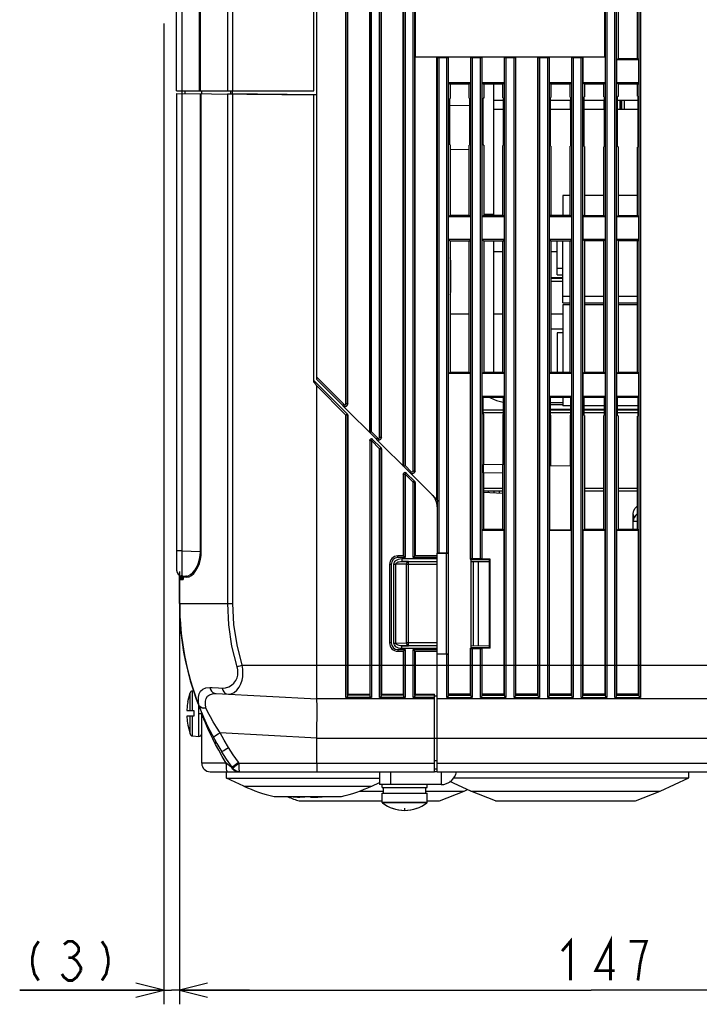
# Model space of a CAD drawing. Extents: x 29 to 410, y 33 to 287.
# Tile 15 of 32: x 128 to 177, y 123 to 193. Entities that reach past the tile are written whole.
import ezdxf

# ---------------------------------------------------------------- set-up
doc = ezdxf.new("R2010")
doc.units = 0
doc.header["$LTSCALE"] = 23.1
doc.layers.get('0').update_dxf_attribs({"linetype": 'CONTINUOUS'})
doc.layers.add('ALL_CURVE', color=7, linetype='CONTINUOUS')
doc.layers.add('ALL_DIM', color=7, linetype='CONTINUOUS')
doc.dimstyles.get("Standard").update_dxf_attribs({"dimtxt": 2.5, "dimasz": 2.5, "dimexe": 1.25, "dimexo": 0.625, "dimtad": 1, "dimcen": 2.5, "dimazin": 3, "dimtfac": 1, "dimtmove": 0, "dimatfit": 3})

# ---------------------------------------------------------------- blocks, each defined once
blk = doc.blocks.new('_OPEN')
at = {"color": 0, "linetype": 'BYBLOCK'}
for p, q in [((0, 0), (-1, 0.25)), ((-1, -0.25), (0, 0)), ((-1, 0), (0, 0))]:
    blk.add_line(p, q, dxfattribs=at)
blk = doc.blocks.new('*D17')
at = {"layer": 'ALL_DIM', "color": 2, "linetype": 'CONTINUOUS'}
for p, q in [((138.535, 192.748), (138.535, 122.735)), ((139.652, 151.837), (139.652, 122.735)), ((138.535, 123.735), (128.252, 123.735)), ((128.252, 123.735), (139.094, 123.735)), ((144.652, 123.735), (139.094, 123.735)), ((139.652, 123.735), (144.652, 123.735))]:
    blk.add_line(p, q, dxfattribs=at)
at = {"layer": 'ALL_DIM', "color": 2, "linetype": 'CONTINUOUS', "xscale": 2, "yscale": 2, "zscale": 2}
blk.add_blockref('_OPEN', (138.535, 123.735), dxfattribs=at)
at = {"layer": 'ALL_DIM', "color": 2, "linetype": 'CONTINUOUS', "xscale": 2, "yscale": 2, "zscale": 2, "rotation": 180}
blk.add_blockref('_OPEN', (139.652, 123.735), dxfattribs=at)
blk = doc.blocks.new('*D18')
at = {"layer": 'ALL_DIM', "color": 2, "linetype": 'CONTINUOUS'}
for p, q in [((139.652, 153.637), (139.652, 122.735)), ((198.452, 139.737), (198.452, 122.735)), ((139.652, 123.735), (169.052, 123.735)), ((198.452, 123.735), (169.052, 123.735))]:
    blk.add_line(p, q, dxfattribs=at)
at = {"layer": 'ALL_DIM', "color": 2, "linetype": 'CONTINUOUS', "xscale": 2, "yscale": 2, "zscale": 2, "rotation": 180}
blk.add_blockref('_OPEN', (139.652, 123.735), dxfattribs=at)
at = {"layer": 'ALL_DIM', "color": 2, "linetype": 'CONTINUOUS', "xscale": 2, "yscale": 2, "zscale": 2}
blk.add_blockref('_OPEN', (198.452, 123.735), dxfattribs=at)

msp = doc.modelspace()

# ---------------------------------------------------------------- linework, layer by layer
at = {"color": 7, "linetype": 'CONTINUOUS'}
for p, q in [((149.452, 167.337), (149.452, 243.337)), ((151.542, 165.61), (151.542, 238.056)), ((151.662, 165.61), (151.662, 237.914)), ((151.67, 165.602), (151.67, 237.827)), ((153.243, 163.547), (153.243, 237.914)), ((153.362, 163.597), (153.362, 238.056)), ((153.942, 163.21), (153.942, 238.056)), ((154.062, 163.21), (154.062, 237.914)), ((154.07, 163.202), (154.07, 237.827)), ((155.635, 161.155), (155.635, 237.827)), ((155.643, 237.914), (155.643, 161.147)), ((155.762, 238.056), (155.762, 161.197)), ((156.342, 160.81), (156.342, 238.056)), ((156.462, 160.81), (156.462, 237.914)), ((170.043, 237.914), (170.043, 144.777)), ((170.162, 238.056), (170.162, 144.635)), ((170.742, 144.635), (170.742, 238.056)), ((170.862, 144.777), (170.862, 237.914)), ((172.443, 237.914), (172.443, 144.777)), ((172.562, 238.056), (172.562, 144.635)), ((139.452, 187.937), (139.452, 237.017)), ((143.476, 187.937), (143.476, 232.137)), ((170.017, 190.355), (170.017, 210.72)), ((156.487, 209.33), (156.487, 190.355)), ((143.104, 187.937), (143.104, 207.807)), ((149.252, 187.937), (149.252, 205.137)), ((153.235, 204.955), (153.235, 163.555)), ((139.852, 187.746), (139.852, 203.961)), ((141.088, 187.937), (141.088, 204.227)), ((141.156, 187.937), (141.156, 204.305)), ((170.965, 199.624), (170.965, 190.25)), ((172.341, 190.249), (172.341, 199.626)), ((156.47, 190.337), (156.487, 190.355)), ((156.47, 160.802), (156.47, 190.337)), ((158.035, 190.337), (156.47, 190.337)), ((156.487, 190.355), (170.017, 190.355)), ((158.035, 158.755), (158.035, 190.337)), ((158.043, 190.329), (158.035, 190.337)), ((158.043, 190.329), (158.043, 158.747)), ((158.162, 190.32), (158.162, 158.627)), ((158.162, 190.32), (158.742, 190.32)), ((158.742, 154.937), (158.742, 190.32)), ((158.87, 190.337), (158.862, 190.329)), ((158.862, 154.931), (158.862, 190.329)), ((158.87, 188.52), (158.87, 190.337)), ((160.435, 190.337), (158.87, 190.337)), ((160.435, 190.337), (160.435, 188.52)), ((160.443, 190.329), (160.435, 190.337)), ((160.443, 190.329), (160.443, 154.528)), ((160.562, 190.32), (160.562, 154.537)), ((160.562, 190.32), (161.142, 190.32)), ((161.142, 154.537), (161.142, 190.32)), ((161.27, 190.337), (161.262, 190.329)), ((161.262, 154.528), (161.262, 190.329)), ((161.27, 188.52), (161.27, 190.337)), ((162.835, 190.337), (161.27, 190.337)), ((162.835, 190.337), (162.835, 188.52)), ((162.843, 190.329), (162.835, 190.337)), ((162.843, 190.329), (162.843, 144.777)), ((162.962, 190.32), (162.962, 144.635)), ((162.962, 190.32), (163.542, 190.32)), ((163.542, 144.635), (163.542, 190.32)), ((163.67, 190.337), (163.662, 190.329)), ((163.662, 144.777), (163.662, 190.329)), ((163.67, 144.864), (163.67, 190.337)), ((165.235, 190.337), (163.67, 190.337)), ((165.235, 144.864), (165.235, 190.337)), ((165.243, 190.329), (165.235, 190.337)), ((165.243, 190.329), (165.243, 144.777)), ((165.362, 190.32), (165.362, 144.635)), ((165.362, 190.32), (165.942, 190.32)), ((165.942, 144.635), (165.942, 190.32)), ((166.07, 190.337), (166.062, 190.329)), ((166.062, 144.777), (166.062, 190.329)), ((166.07, 188.52), (166.07, 190.337)), ((167.635, 190.337), (166.07, 190.337)), ((167.635, 190.337), (167.635, 188.52)), ((167.643, 190.329), (167.635, 190.337)), ((167.643, 190.329), (167.643, 144.777)), ((167.762, 190.32), (167.762, 144.635)), ((167.762, 190.32), (168.342, 190.32)), ((168.342, 144.635), (168.342, 190.32)), ((168.47, 190.337), (168.462, 190.329)), ((168.462, 144.777), (168.462, 190.329)), ((168.47, 188.52), (168.47, 190.337)), ((170.035, 190.337), (168.47, 190.337)), ((170.035, 190.337), (170.017, 190.355)), ((170.035, 190.337), (170.035, 188.52)), ((170.87, 190.155), (170.965, 190.25)), ((170.87, 188.52), (170.87, 190.155)), ((172.435, 190.155), (170.87, 190.155)), ((170.965, 190.25), (172.341, 190.249)), ((172.435, 190.155), (172.341, 190.249)), ((172.435, 190.155), (172.435, 188.52)), ((158.87, 188.52), (158.978, 188.411)), ((160.435, 188.52), (158.87, 188.52)), ((160.328, 188.413), (158.978, 188.411)), ((158.978, 188.411), (158.978, 187.387)), ((160.435, 188.52), (160.328, 188.413)), ((160.328, 187.404), (160.328, 188.413)), ((161.27, 188.52), (161.376, 188.414)), ((162.835, 188.52), (161.27, 188.52)), ((162.731, 188.415), (161.376, 188.414)), ((161.376, 188.414), (161.376, 187.416)), ((162.062, 188.415), (162.062, 179.06)), ((162.835, 188.52), (162.731, 188.415)), ((162.731, 187.433), (162.731, 188.415)), ((166.07, 188.52), (166.171, 188.419)), ((167.635, 188.52), (166.07, 188.52)), ((167.536, 188.42), (166.171, 188.419)), ((166.171, 188.419), (166.171, 187.475)), ((167.635, 188.52), (167.536, 188.42)), ((167.536, 187.492), (167.536, 188.42)), ((168.47, 188.52), (168.568, 188.422)), ((170.035, 188.52), (168.47, 188.52)), ((169.938, 188.423), (168.568, 188.422)), ((168.568, 188.422), (168.568, 187.504)), ((170.035, 188.52), (169.938, 188.423)), ((169.938, 187.521), (169.938, 188.423)), ((170.87, 188.52), (170.965, 188.424)), ((172.435, 188.52), (170.87, 188.52)), ((172.341, 188.426), (170.965, 188.424)), ((170.965, 188.424), (170.965, 187.534)), ((172.435, 188.52), (172.341, 188.426)), ((172.341, 187.55), (172.341, 188.426)), ((139.452, 187.937), (149.252, 187.937)), ((139.452, 187.752), (139.452, 153.717)), ((139.452, 187.752), (149.452, 187.647)), ((139.832, 187.748), (139.832, 155.115)), ((140.052, 187.937), (140.052, 187.744)), ((141.151, 155.046), (141.151, 187.734)), ((141.213, 155.046), (141.213, 187.733)), ((141.242, 187.734), (141.242, 187.937)), ((149.452, 187.662), (143.104, 187.718)), ((143.104, 151.337), (143.104, 187.714)), ((143.293, 187.937), (143.293, 187.716)), ((143.416, 187.937), (143.416, 187.715)), ((143.476, 151.337), (143.476, 187.71)), ((149.252, 167.154), (149.252, 187.649)), ((158.949, 184.088), (158.949, 187.387)), ((158.978, 187.387), (158.949, 187.387)), ((160.328, 187.404), (160.358, 187.404)), ((160.358, 187.404), (160.358, 184.07)), ((161.346, 184.058), (161.346, 187.416)), ((161.376, 187.416), (161.346, 187.416)), ((162.76, 187.257), (162.062, 187.257)), ((162.731, 187.433), (162.76, 187.433)), ((162.754, 187.257), (162.754, 186.617)), ((162.76, 187.433), (162.76, 184.041)), ((166.141, 184), (166.141, 187.475)), ((166.171, 187.475), (166.141, 187.475)), ((167.566, 187.257), (166.141, 187.257)), ((166.15, 186.617), (166.15, 187.257)), ((167.536, 187.492), (167.566, 187.492)), ((167.554, 187.257), (167.554, 186.617)), ((167.566, 187.492), (167.566, 183.982)), ((168.538, 183.97), (168.538, 187.504)), ((168.568, 187.504), (168.538, 187.504)), ((169.968, 187.257), (168.538, 187.257)), ((168.55, 186.617), (168.55, 187.257)), ((169.938, 187.521), (169.968, 187.521)), ((169.954, 187.257), (169.954, 186.617)), ((169.968, 187.521), (169.968, 183.953)), ((170.965, 187.534), (170.936, 187.533)), ((170.936, 183.941), (170.936, 187.533)), ((172.371, 187.257), (170.936, 187.257)), ((171.085, 187.257), (171.085, 186.617)), ((171.205, 187.257), (171.205, 186.617)), ((171.212, 186.617), (171.212, 187.257)), ((171.408, 187.257), (171.408, 186.617)), ((172.341, 187.55), (172.371, 187.551)), ((172.371, 187.551), (172.371, 183.924)), ((158.949, 186.922), (160.358, 186.898)), ((162.76, 186.617), (162.062, 186.617)), ((167.566, 186.617), (166.141, 186.617)), ((169.968, 186.617), (168.538, 186.617)), ((172.371, 186.617), (170.936, 186.617)), ((158.978, 184.087), (158.949, 184.088)), ((158.978, 184.087), (158.978, 179.063)), ((158.978, 183.753), (160.328, 183.776)), ((160.328, 179.062), (160.328, 184.071)), ((160.328, 184.071), (160.358, 184.07)), ((161.376, 184.058), (161.346, 184.058)), ((161.376, 184.058), (161.376, 179.06)), ((162.731, 179.059), (162.731, 184.041)), ((162.731, 184.041), (162.76, 184.041)), ((166.171, 183.999), (166.141, 184)), ((166.171, 183.999), (166.171, 179.055)), ((167.536, 179.054), (167.536, 183.983)), ((167.536, 183.983), (167.566, 183.982)), ((168.568, 183.97), (168.538, 183.97)), ((168.568, 183.97), (168.568, 179.053)), ((169.938, 179.051), (169.938, 183.953)), ((169.938, 183.953), (169.968, 183.953)), ((170.965, 183.941), (170.936, 183.941)), ((170.965, 183.941), (170.965, 179.05)), ((172.341, 179.049), (172.341, 183.924)), ((172.341, 183.924), (172.371, 183.924)), ((167.012, 180.461), (167.012, 179.054)), ((167.536, 180.461), (167.012, 180.461)), ((169.938, 180.461), (168.568, 180.461)), ((172.341, 180.461), (170.965, 180.461)), ((158.87, 178.955), (158.978, 179.063)), ((158.87, 177.32), (158.87, 178.955)), ((160.435, 178.955), (158.87, 178.955)), ((158.978, 179.063), (160.328, 179.062)), ((160.435, 178.955), (160.328, 179.062)), ((160.435, 178.955), (160.435, 177.32)), ((161.27, 178.955), (161.376, 179.06)), ((161.27, 177.32), (161.27, 178.955)), ((162.835, 178.955), (161.27, 178.955)), ((162.062, 179.103), (161.376, 179.103)), ((161.376, 179.06), (162.731, 179.059)), ((162.835, 178.955), (162.731, 179.059)), ((162.835, 178.955), (162.835, 177.32)), ((166.07, 178.955), (166.171, 179.055)), ((166.07, 177.32), (166.07, 178.955)), ((167.635, 178.955), (166.07, 178.955)), ((166.171, 179.055), (167.536, 179.054)), ((167.635, 178.955), (167.536, 179.054)), ((167.635, 178.955), (167.635, 177.32)), ((168.47, 178.955), (168.568, 179.053)), ((168.47, 177.32), (168.47, 178.955)), ((170.035, 178.955), (168.47, 178.955)), ((168.568, 179.053), (169.938, 179.051)), ((170.035, 178.955), (169.938, 179.051)), ((170.035, 178.955), (170.035, 177.32)), ((170.87, 178.955), (170.965, 179.05)), ((170.87, 177.32), (170.87, 178.955)), ((172.435, 178.955), (170.87, 178.955)), ((170.965, 179.05), (172.341, 179.049)), ((172.435, 178.955), (172.341, 179.049)), ((172.435, 178.955), (172.435, 177.32)), ((158.87, 177.32), (158.978, 177.211)), ((160.435, 177.32), (158.87, 177.32)), ((160.328, 177.213), (158.978, 177.211)), ((158.978, 177.211), (158.978, 167.863)), ((160.435, 177.32), (160.328, 177.213)), ((160.328, 167.862), (160.328, 177.213)), ((161.27, 177.32), (161.376, 177.214)), ((162.835, 177.32), (161.27, 177.32)), ((162.731, 177.215), (161.376, 177.214)), ((161.376, 177.214), (161.376, 167.86)), ((162.062, 177.215), (162.062, 167.86)), ((162.835, 177.32), (162.731, 177.215)), ((162.731, 167.859), (162.731, 177.215)), ((167.635, 177.32), (166.07, 177.32)), ((166.07, 177.32), (166.171, 177.219)), ((167.536, 177.22), (166.171, 177.219)), ((166.171, 177.219), (166.171, 167.855)), ((166.612, 174.813), (166.612, 177.22)), ((167.012, 172.813), (167.012, 177.22)), ((167.635, 177.32), (167.536, 177.22)), ((167.536, 167.854), (167.536, 177.22)), ((170.035, 177.32), (168.47, 177.32)), ((168.47, 177.32), (168.568, 177.222)), ((169.938, 177.223), (168.568, 177.222)), ((168.568, 177.222), (168.568, 167.853)), ((170.035, 177.32), (169.938, 177.223)), ((169.938, 167.851), (169.938, 177.223)), ((172.435, 177.32), (170.87, 177.32)), ((170.87, 177.32), (170.965, 177.224)), ((172.341, 177.226), (170.965, 177.224)), ((170.965, 177.224), (170.965, 167.85)), ((172.435, 177.32), (172.341, 177.226)), ((172.341, 167.849), (172.341, 177.226)), ((162.731, 176.457), (162.062, 176.457)), ((166.612, 176.457), (166.171, 176.457)), ((159.012, 175.848), (159.012, 173.546)), ((167.012, 175.261), (166.612, 175.261)), ((167.012, 174.588), (166.171, 174.588)), ((166.171, 174.577), (167.012, 174.577)), ((166.171, 174.345), (167.012, 174.344)), ((166.612, 174.813), (167.012, 174.813)), ((167.536, 173.261), (167.012, 173.261)), ((169.938, 173.261), (168.568, 173.261)), ((172.341, 173.261), (170.965, 173.261)), ((167.012, 172.813), (167.536, 172.813)), ((167.012, 172.661), (167.012, 167.854)), ((167.536, 172.661), (167.012, 172.661)), ((168.568, 172.813), (169.938, 172.813)), ((169.938, 172.661), (168.568, 172.661)), ((170.965, 172.813), (172.341, 172.813)), ((172.341, 172.661), (170.965, 172.661)), ((158.978, 172.011), (160.328, 172.013)), ((162.062, 172.015), (162.731, 172.015)), ((166.171, 172.019), (167.012, 172.02)), ((167.012, 170.917), (166.171, 170.917)), ((166.612, 170.661), (166.612, 167.855)), ((167.012, 170.661), (166.612, 170.661)), ((149.452, 167.507), (151.406, 165.554)), ((149.452, 167.337), (151.321, 165.469)), ((158.87, 167.755), (158.978, 167.863)), ((158.87, 144.864), (158.87, 167.755)), ((160.435, 167.755), (158.87, 167.755)), ((158.978, 167.863), (160.328, 167.862)), ((160.435, 167.755), (160.328, 167.862)), ((160.435, 154.52), (160.435, 167.755)), ((161.27, 167.755), (161.376, 167.86)), ((161.27, 166.12), (161.27, 167.755)), ((162.835, 167.755), (161.27, 167.755)), ((161.376, 167.86), (162.731, 167.859)), ((162.835, 167.755), (162.731, 167.859)), ((162.835, 167.755), (162.835, 166.12)), ((166.07, 167.755), (166.171, 167.855)), ((166.07, 166.12), (166.07, 167.755)), ((167.635, 167.755), (166.07, 167.755)), ((166.171, 167.855), (167.536, 167.854)), ((167.635, 167.755), (167.536, 167.854)), ((167.635, 167.755), (167.635, 166.12)), ((168.47, 167.755), (168.568, 167.853)), ((168.47, 166.12), (168.47, 167.755)), ((170.035, 167.755), (168.47, 167.755)), ((168.568, 167.853), (169.938, 167.851)), ((170.035, 167.755), (169.938, 167.851)), ((170.035, 167.755), (170.035, 166.12)), ((170.87, 167.755), (170.965, 167.85)), ((172.435, 167.755), (170.87, 167.755)), ((170.87, 166.12), (170.87, 167.755)), ((170.965, 167.85), (172.341, 167.849)), ((172.435, 167.755), (172.341, 167.849)), ((172.435, 167.755), (172.435, 166.12)), ((151.627, 164.879), (149.252, 167.254)), ((149.452, 144.537), (149.452, 166.885)), ((151.542, 164.795), (149.452, 166.885)), ((162.835, 166.12), (161.27, 166.12)), ((161.346, 166.044), (161.27, 166.12)), ((162.76, 166.045), (161.346, 166.044)), ((161.346, 164.858), (161.346, 166.044)), ((162.76, 166.045), (162.835, 166.12)), ((162.76, 166.045), (162.76, 164.841)), ((167.635, 166.12), (166.07, 166.12)), ((166.141, 166.049), (166.07, 166.12)), ((167.566, 166.05), (166.141, 166.049)), ((166.141, 164.8), (166.141, 166.049)), ((167.012, 166.05), (167.012, 165.461)), ((167.566, 166.05), (167.635, 166.12)), ((167.566, 166.05), (167.566, 164.782)), ((170.035, 166.12), (168.47, 166.12)), ((168.538, 166.051), (168.47, 166.12)), ((169.968, 166.053), (168.538, 166.051)), ((168.538, 164.77), (168.538, 166.051)), ((169.968, 166.053), (170.035, 166.12)), ((169.968, 166.053), (169.968, 164.753)), ((172.435, 166.12), (170.87, 166.12)), ((170.936, 166.054), (170.87, 166.12)), ((172.371, 166.055), (170.936, 166.054)), ((170.936, 164.741), (170.936, 166.054)), ((172.371, 166.055), (172.435, 166.12)), ((172.371, 166.055), (172.371, 164.724)), ((151.406, 165.554), (151.321, 165.469)), ((153.721, 163.069), (151.328, 165.462)), ((151.542, 165.61), (151.662, 165.61)), ((151.67, 165.602), (151.662, 165.61)), ((161.346, 165.177), (162.76, 165.177)), ((166.141, 165.687), (167.012, 165.687)), ((167.012, 165.517), (166.141, 165.517)), ((167.566, 165.197), (166.141, 165.197)), ((166.141, 165.177), (167.566, 165.177)), ((167.566, 165.461), (167.012, 165.461)), ((169.968, 165.461), (168.538, 165.461)), ((169.968, 165.197), (168.538, 165.197)), ((168.538, 165.177), (169.968, 165.177)), ((172.371, 165.461), (170.936, 165.461)), ((172.371, 165.197), (170.936, 165.197)), ((170.936, 165.177), (172.371, 165.177)), ((151.542, 164.795), (151.627, 164.879)), ((151.542, 144.635), (151.542, 164.795)), ((151.662, 164.795), (151.542, 164.795)), ((151.646, 164.855), (151.627, 164.879)), ((151.634, 164.872), (151.654, 164.847)), ((151.662, 144.777), (151.662, 164.795)), ((151.67, 164.787), (151.662, 164.795)), ((151.67, 164.787), (151.67, 144.863)), ((161.346, 164.977), (162.76, 164.977)), ((161.376, 164.858), (161.346, 164.858)), ((161.376, 161.266), (161.376, 164.858)), ((162.731, 164.841), (162.731, 161.242)), ((162.731, 164.841), (162.76, 164.841)), ((166.141, 164.977), (167.566, 164.977)), ((166.171, 164.799), (166.141, 164.8)), ((166.171, 161.182), (166.171, 164.799)), ((167.536, 164.783), (167.566, 164.782)), ((167.536, 164.783), (167.536, 161.158)), ((168.538, 164.977), (169.968, 164.977)), ((168.568, 164.77), (168.538, 164.77)), ((168.568, 164.77), (168.568, 156.653)), ((169.938, 164.753), (169.968, 164.753)), ((169.938, 156.651), (169.938, 164.753)), ((170.936, 164.977), (172.371, 164.977)), ((170.965, 164.741), (170.936, 164.741)), ((170.965, 164.741), (170.965, 156.65)), ((172.341, 164.724), (172.371, 164.724)), ((172.341, 156.649), (172.341, 164.724)), ((153.242, 163.548), (153.242, 163.548)), ((153.243, 163.547), (153.362, 163.597)), ((153.362, 163.597), (153.806, 163.154)), ((153.447, 163.059), (153.362, 162.975)), ((153.447, 163.059), (154.034, 162.472)), ((153.806, 163.154), (153.721, 163.069)), ((156.121, 160.669), (153.728, 163.062)), ((153.942, 163.21), (154.062, 163.21)), ((154.07, 163.202), (154.062, 163.21)), ((153.235, 162.983), (153.235, 144.863)), ((153.235, 162.983), (153.243, 162.975)), ((153.243, 162.975), (153.243, 144.777)), ((153.281, 162.975), (153.362, 162.975)), ((153.362, 162.975), (153.362, 144.635)), ((153.362, 162.975), (153.942, 162.395)), ((154.027, 162.479), (153.942, 162.395)), ((153.942, 144.635), (153.942, 162.395)), ((153.942, 162.395), (154.062, 162.395)), ((154.034, 162.472), (154.054, 162.447)), ((154.062, 162.395), (154.07, 162.387)), ((154.062, 144.777), (154.062, 162.395)), ((154.07, 162.387), (154.07, 144.863)), ((155.642, 161.148), (155.642, 161.148)), ((155.643, 161.147), (155.762, 161.197)), ((155.762, 161.197), (156.206, 160.754)), ((162.747, 161.242), (161.357, 161.266)), ((161.357, 160.666), (161.357, 161.266)), ((162.747, 160.642), (162.747, 161.242)), ((167.6, 161.157), (166.105, 161.183)), ((166.105, 156.59), (166.105, 161.183)), ((167.6, 156.59), (167.6, 161.157)), ((155.635, 160.583), (155.643, 160.575)), ((155.635, 160.583), (155.635, 154.737)), ((155.643, 160.575), (155.643, 154.737)), ((155.681, 160.575), (155.762, 160.575)), ((155.847, 160.659), (155.762, 160.575)), ((155.762, 160.575), (156.342, 159.995)), ((155.762, 160.575), (155.762, 154.617)), ((155.847, 160.659), (155.815, 160.683)), ((155.847, 160.659), (156.434, 160.072)), ((156.206, 160.754), (156.121, 160.669)), ((158.172, 158.617), (156.128, 160.662)), ((156.342, 160.81), (156.462, 160.81)), ((156.47, 160.802), (156.462, 160.81)), ((162.747, 160.642), (161.357, 160.666)), ((161.362, 160.666), (161.362, 156.646)), ((162.742, 156.648), (162.742, 160.642)), ((156.427, 160.079), (156.342, 159.995)), ((156.342, 154.617), (156.342, 159.995)), ((156.342, 159.995), (156.462, 159.995)), ((156.427, 160.079), (156.446, 160.055)), ((156.434, 160.072), (156.454, 160.047)), ((156.462, 159.995), (156.47, 159.987)), ((156.462, 154.737), (156.462, 159.995)), ((156.47, 159.987), (156.47, 154.737)), ((161.362, 159.577), (162.742, 159.577)), ((168.568, 159.577), (169.938, 159.577)), ((170.965, 159.577), (172.341, 159.577)), ((161.362, 159.377), (162.742, 159.377)), ((161.362, 159.286), (162.742, 159.214)), ((161.699, 159.377), (161.699, 159.268)), ((162.092, 159.377), (162.092, 159.248)), ((162.485, 159.377), (162.485, 159.227)), ((168.568, 159.377), (169.938, 159.377)), ((170.965, 159.377), (172.341, 159.377)), ((158.052, 158.737), (158.052, 154.931)), ((158.172, 158.617), (158.172, 154.937)), ((172.052, 156.649), (172.052, 157.769)), ((172.341, 157.201), (172.052, 157.201)), ((161.362, 156.646), (161.27, 156.555)), ((162.835, 156.555), (161.27, 156.555)), ((161.27, 154.52), (161.27, 156.555)), ((161.362, 156.646), (162.742, 156.648)), ((162.742, 156.648), (162.835, 156.555)), ((162.835, 144.864), (162.835, 156.555)), ((166.105, 156.59), (166.07, 156.555)), ((167.635, 156.555), (166.07, 156.555)), ((166.07, 144.864), (166.07, 156.555)), ((167.6, 156.59), (166.105, 156.59)), ((167.6, 156.59), (167.635, 156.555)), ((167.635, 144.864), (167.635, 156.555)), ((168.47, 156.555), (168.568, 156.653)), ((170.035, 156.555), (168.47, 156.555)), ((168.47, 144.864), (168.47, 156.555)), ((168.568, 156.653), (169.938, 156.651)), ((170.035, 156.555), (169.938, 156.651)), ((170.035, 144.864), (170.035, 156.555)), ((170.87, 156.555), (170.965, 156.65)), ((172.435, 156.555), (170.87, 156.555)), ((170.87, 144.864), (170.87, 156.555)), ((170.965, 156.65), (172.341, 156.649)), ((172.435, 156.555), (172.341, 156.649)), ((172.435, 144.864), (172.435, 156.555)), ((139.832, 155.115), (139.452, 155.115)), ((139.832, 155.115), (141.151, 155.046)), ((141.092, 154.501), (141.136, 154.772)), ((141.136, 154.772), (141.151, 155.046)), ((141.213, 155.046), (141.151, 155.046)), ((155.642, 154.737), (155.252, 154.737)), ((155.252, 154.617), (155.252, 154.737)), ((155.642, 154.737), (155.642, 154.737)), ((155.643, 154.737), (155.762, 154.617)), ((156.462, 154.737), (156.342, 154.617)), ((156.463, 154.737), (156.463, 154.737)), ((158.052, 154.737), (156.463, 154.737)), ((158.052, 154.927), (158.716, 154.935)), ((158.052, 139.337), (158.052, 154.927)), ((158.742, 154.937), (158.172, 154.937)), ((158.716, 147.739), (158.716, 154.935)), ((158.862, 154.931), (158.865, 154.93)), ((158.865, 147.744), (158.865, 154.93)), ((141.016, 154.236), (141.092, 154.501)), ((154.772, 154.137), (154.652, 154.137)), ((154.652, 154.137), (154.652, 148.537)), ((154.772, 154.137), (154.772, 148.537)), ((154.97, 154.154), (155.111, 154.154)), ((154.97, 148.52), (154.97, 154.154)), ((155.874, 154.141), (155.111, 154.154)), ((155.111, 148.52), (155.111, 154.154)), ((155.762, 154.617), (155.252, 154.617)), ((155.528, 154.549), (158.052, 154.549)), ((155.528, 154.549), (155.528, 154.349)), ((155.528, 154.349), (158.052, 154.349)), ((156.015, 154.341), (155.528, 154.349)), ((155.874, 154.141), (158.052, 154.141)), ((155.874, 148.534), (155.874, 154.141)), ((156.015, 154.341), (158.052, 154.341)), ((156.015, 148.334), (156.015, 154.341)), ((158.052, 154.617), (156.342, 154.617)), ((160.443, 154.528), (160.435, 154.52)), ((160.452, 154.52), (160.435, 154.52)), ((160.462, 154.47), (160.452, 154.52)), ((160.452, 154.52), (160.452, 148.155)), ((161.783, 154.468), (160.462, 154.47)), ((160.462, 154.47), (160.462, 148.204)), ((160.462, 154.349), (161.734, 154.338)), ((161.142, 154.537), (160.562, 154.537)), ((160.613, 154.348), (160.613, 148.326)), ((160.972, 154.345), (160.972, 148.329)), ((161.27, 154.52), (161.262, 154.528)), ((161.835, 154.52), (161.27, 154.52)), ((161.835, 154.52), (161.783, 154.468)), ((161.783, 148.206), (161.783, 154.468)), ((161.835, 148.155), (161.835, 154.52)), ((139.652, 151.337), (139.652, 153.376)), ((139.731, 153.338), (139.731, 153.241)), ((139.731, 153.241), (139.731, 153.166)), ((139.774, 153.255), (139.774, 153.326)), ((139.828, 153.345), (139.832, 153.317)), ((139.832, 153.317), (140.121, 153.302)), ((139.852, 153.243), (139.852, 153.184)), ((139.876, 153.24), (139.904, 153.237)), ((139.904, 153.237), (140.191, 153.222)), ((139.917, 153.237), (139.917, 153.06)), ((139.652, 153.055), (139.672, 153.055)), ((139.672, 153.055), (139.917, 153.06)), ((139.672, 151.337), (139.672, 153.055)), ((139.731, 153.166), (139.731, 153.138)), ((139.731, 153.138), (139.731, 153.135)), ((139.731, 153.135), (139.774, 153.136)), ((139.652, 151.337), (139.672, 151.337)), ((139.672, 151.337), (143.104, 151.337)), ((143.104, 151.337), (143.476, 151.337)), ((154.772, 148.537), (154.652, 148.537)), ((154.97, 148.52), (155.111, 148.52)), ((155.111, 148.52), (155.874, 148.534)), ((155.528, 148.325), (156.015, 148.334)), ((158.052, 148.325), (155.528, 148.325)), ((155.528, 148.125), (155.528, 148.325)), ((158.052, 148.534), (155.874, 148.534)), ((158.052, 148.334), (156.015, 148.334)), ((160.462, 148.325), (161.734, 148.336)), ((155.252, 148.057), (155.762, 148.057)), ((155.252, 148.057), (155.252, 147.937)), ((155.252, 147.937), (155.642, 147.937)), ((158.052, 148.125), (155.528, 148.125)), ((155.635, 147.937), (155.635, 144.863)), ((155.642, 147.937), (155.642, 147.937)), ((155.643, 147.938), (155.762, 148.057)), ((155.643, 147.938), (155.643, 144.777)), ((155.762, 148.057), (155.762, 144.635)), ((156.342, 148.057), (158.052, 148.057)), ((156.462, 147.938), (156.342, 148.057)), ((156.342, 144.635), (156.342, 148.057)), ((156.462, 144.777), (156.462, 147.938)), ((156.463, 147.937), (158.052, 147.937)), ((156.463, 147.937), (156.463, 147.937)), ((156.47, 147.937), (156.47, 144.863)), ((158.052, 147.748), (158.716, 147.739)), ((158.742, 147.737), (158.052, 147.737)), ((158.742, 144.635), (158.742, 147.737)), ((158.865, 147.744), (158.862, 147.743)), ((158.862, 144.777), (158.862, 147.743)), ((160.435, 148.155), (160.452, 148.155)), ((160.443, 148.147), (160.435, 148.155)), ((160.435, 144.864), (160.435, 148.155)), ((160.443, 148.147), (160.443, 144.777)), ((160.462, 148.204), (160.452, 148.155)), ((160.462, 148.204), (161.783, 148.206)), ((160.562, 148.137), (161.142, 148.137)), ((160.562, 148.137), (160.562, 144.635)), ((161.142, 144.635), (161.142, 148.137)), ((161.27, 148.155), (161.262, 148.147)), ((161.262, 144.777), (161.262, 148.147)), ((161.835, 148.155), (161.27, 148.155)), ((161.27, 144.864), (161.27, 148.155)), ((161.835, 148.155), (161.783, 148.206)), ((144.126, 146.937), (182.536, 146.937)), ((140.249, 144.34), (140.409, 144.962)), ((140.409, 143.697), (140.409, 144.962)), ((140.581, 145.098), (140.649, 145.104)), ((140.581, 143.697), (140.581, 145.098)), ((142.281, 144.913), (149.452, 144.537)), ((142.439, 145.319), (142.707, 145.308)), ((151.662, 144.777), (151.67, 144.863)), ((153.242, 144.791), (151.663, 144.791)), ((151.67, 144.863), (153.235, 144.863)), ((153.235, 144.863), (153.243, 144.777)), ((154.062, 144.777), (154.07, 144.863)), ((155.642, 144.791), (154.063, 144.791)), ((154.07, 144.863), (155.635, 144.863)), ((155.635, 144.863), (155.643, 144.777)), ((156.462, 144.777), (156.47, 144.863)), ((157.852, 144.791), (156.463, 144.791)), ((156.47, 144.863), (157.852, 144.863)), ((157.852, 139.337), (157.852, 144.863)), ((158.87, 144.864), (158.862, 144.777)), ((158.863, 144.791), (160.442, 144.791)), ((160.435, 144.864), (158.87, 144.864)), ((160.435, 144.864), (160.443, 144.777)), ((161.27, 144.864), (161.262, 144.777)), ((161.263, 144.791), (162.842, 144.791)), ((162.835, 144.864), (161.27, 144.864)), ((162.835, 144.864), (162.843, 144.777)), ((163.67, 144.864), (163.662, 144.777)), ((163.663, 144.791), (165.242, 144.791)), ((165.235, 144.864), (163.67, 144.864)), ((165.235, 144.864), (165.243, 144.777)), ((166.07, 144.864), (166.062, 144.777)), ((166.063, 144.791), (167.642, 144.791)), ((167.635, 144.864), (166.07, 144.864)), ((167.635, 144.864), (167.643, 144.777)), ((168.47, 144.864), (168.462, 144.777)), ((168.463, 144.791), (170.042, 144.791)), ((170.035, 144.864), (168.47, 144.864)), ((170.035, 144.864), (170.043, 144.777)), ((170.87, 144.864), (170.862, 144.777)), ((170.863, 144.791), (172.442, 144.791)), ((172.435, 144.864), (170.87, 144.864)), ((172.435, 144.864), (172.443, 144.777)), ((140.249, 144.337), (140.253, 144.337)), ((157.852, 144.537), (149.452, 144.537)), ((153.362, 144.635), (151.542, 144.635)), ((155.762, 144.635), (153.942, 144.635)), ((157.852, 144.635), (156.342, 144.635)), ((158.052, 144.737), (157.852, 144.737)), ((178.252, 144.537), (158.052, 144.537)), ((158.742, 144.635), (160.562, 144.635)), ((161.142, 144.635), (162.962, 144.635)), ((163.542, 144.635), (165.362, 144.635)), ((165.942, 144.635), (167.762, 144.635)), ((168.342, 144.635), (170.162, 144.635)), ((170.742, 144.635), (172.562, 144.635)), ((140.185, 143.697), (140.692, 143.697)), ((140.692, 143.697), (140.692, 143.297)), ((141.028, 144.049), (141.046, 144.056)), ((141.035, 141.856), (141.035, 144.032)), ((141.035, 143.497), (141.248, 143.497)), ((141.252, 143.499), (141.252, 143.502)), ((141.278, 143.393), (141.252, 143.458)), ((141.252, 139.937), (141.252, 143.458)), ((140.692, 143.297), (140.185, 143.297)), ((140.409, 142.032), (140.409, 143.297)), ((140.581, 141.896), (140.581, 143.297)), ((140.253, 142.657), (140.249, 142.657)), ((140.249, 142.655), (140.409, 142.032)), ((149.452, 141.741), (142.56, 142.102)), ((140.581, 141.896), (141.035, 141.856)), ((142.23, 141.291), (142.036, 141.673)), ((142.252, 141.344), (142.252, 141.481)), ((149.452, 141.737), (182.589, 141.737)), ((149.452, 139.937), (149.452, 141.737)), ((143.002, 139.937), (141.252, 139.937)), ((143.229, 139.763), (143.002, 139.937)), ((143.918, 139.937), (157.852, 139.937)), ((157.852, 140.137), (158.052, 140.137)), ((158.052, 139.937), (178.452, 139.937)), ((141.852, 139.337), (157.852, 139.337)), ((143.012, 138.885), (143.012, 139.337)), ((143.414, 139.66), (143.389, 139.642)), ((143.467, 139.587), (143.389, 139.642)), ((153.932, 139.337), (153.932, 138.417)), ((154.732, 139.337), (154.732, 138.417)), ((157.852, 139.537), (158.052, 139.537)), ((158.052, 139.337), (181.252, 139.337)), ((158.332, 139.337), (158.332, 138.417)), ((176.012, 138.897), (176.012, 139.337)), ((144.248, 138.309), (143.012, 138.885)), ((143.012, 138.885), (153.932, 138.885)), ((153.377, 138.309), (153.932, 138.568)), ((160.451, 137.947), (158.966, 138.639)), ((159.226, 138.897), (176.012, 138.897)), ((173.974, 137.947), (176.012, 138.897)), ((144.248, 138.309), (153.377, 138.309)), ((152.478, 137.947), (154.212, 137.947)), ((154.132, 138.217), (154.132, 138.417)), ((154.132, 138.217), (157.332, 138.217)), ((154.132, 137.817), (157.332, 137.817)), ((154.132, 137.147), (154.132, 137.817)), ((154.212, 137.817), (154.212, 138.217)), ((157.252, 137.817), (157.252, 138.217)), ((157.252, 137.947), (159.974, 137.947)), ((157.332, 138.217), (157.332, 138.417)), ((157.332, 137.147), (157.332, 137.817)), ((158.212, 137.249), (159.974, 137.947)), ((159.974, 137.947), (160.212, 138.058)), ((160.451, 137.947), (173.974, 137.947)), ((162.212, 137.249), (160.451, 137.947)), ((172.212, 137.249), (173.974, 137.947)), ((146.412, 137.567), (151.212, 137.567)), ((148.212, 137.249), (154.132, 137.249)), ((148.612, 137.514), (148.247, 137.514)), ((148.612, 137.514), (148.612, 137.567)), ((149.012, 137.567), (149.012, 137.514)), ((149.012, 137.514), (149.378, 137.514)), ((157.332, 137.147), (154.132, 137.147)), ((157.317, 137.116), (154.148, 137.116)), ((157.332, 137.249), (158.212, 137.249)), ((162.212, 137.249), (172.212, 137.249))]:
    msp.add_line(p, q, dxfattribs=at)
at = {"color": 3, "linetype": 'CONTINUOUS'}
for p, q in [((158.052, 139.337), (157.852, 139.337)), ((158.332, 138.417), (153.932, 138.417))]:
    msp.add_line(p, q, dxfattribs=at)
at = {"color": 7, "linetype": 'CONTINUOUS'}
for points in [[(158.043, 190.329), (158.051, 190.326), (158.069, 190.323), (158.095, 190.321), (158.127, 190.32), (158.162, 190.32)], [(158.742, 190.32), (158.778, 190.32), (158.81, 190.321), (158.836, 190.323), (158.854, 190.326), (158.862, 190.329)], [(160.443, 190.329), (160.451, 190.326), (160.469, 190.323), (160.495, 190.321), (160.527, 190.32), (160.562, 190.32)], [(161.142, 190.32), (161.178, 190.32), (161.21, 190.321), (161.236, 190.323), (161.254, 190.326), (161.262, 190.329)], [(162.843, 190.329), (162.851, 190.326), (162.869, 190.323), (162.895, 190.321), (162.927, 190.32), (162.962, 190.32)], [(163.542, 190.32), (163.578, 190.32), (163.61, 190.321), (163.636, 190.323), (163.654, 190.326), (163.662, 190.329)], [(165.243, 190.329), (165.251, 190.326), (165.269, 190.323), (165.295, 190.321), (165.327, 190.32), (165.362, 190.32)], [(165.942, 190.32), (165.978, 190.32), (166.01, 190.321), (166.036, 190.323), (166.054, 190.326), (166.062, 190.329)], [(167.643, 190.329), (167.651, 190.326), (167.669, 190.323), (167.695, 190.321), (167.727, 190.32), (167.762, 190.32)], [(168.342, 190.32), (168.378, 190.32), (168.41, 190.321), (168.436, 190.323), (168.454, 190.326), (168.462, 190.329)], [(149.452, 166.885), (149.451, 166.893), (149.447, 166.901), (149.443, 166.91), (149.438, 166.919), (149.432, 166.928), (149.425, 166.939), (149.417, 166.949), (149.409, 166.961), (149.4, 166.973), (149.39, 166.986), (149.379, 167), (149.367, 167.015), (149.355, 167.031), (149.341, 167.049), (149.326, 167.067), (149.31, 167.086), (149.292, 167.107), (149.273, 167.13), (149.252, 167.154)], [(161.82, 166.044), (161.858, 166.019), (162.298, 165.836), (162.76, 165.727)], [(151.321, 165.469), (151.362, 165.437), (151.41, 165.417), (151.462, 165.41), (151.514, 165.417), (151.562, 165.437), (151.603, 165.469), (151.635, 165.51), (151.655, 165.558), (151.662, 165.61)], [(151.67, 165.602), (151.661, 165.544), (151.636, 165.491), (151.597, 165.447), (151.547, 165.417), (151.49, 165.403), (151.431, 165.406), (151.376, 165.426), (151.328, 165.462)], [(151.406, 165.554), (151.422, 165.541), (151.442, 165.533), (151.462, 165.53), (151.483, 165.533), (151.503, 165.541), (151.519, 165.553), (151.532, 165.57), (151.54, 165.589), (151.542, 165.61)], [(151.662, 164.795), (151.658, 164.826), (151.646, 164.855)], [(151.654, 164.847), (151.666, 164.818), (151.67, 164.787)], [(153.235, 162.983), (153.242, 163.022), (153.261, 163.057), (153.291, 163.084), (153.328, 163.099), (153.368, 163.101), (153.407, 163.09), (153.44, 163.066)], [(153.242, 163.548), (153.242, 163.547), (153.243, 163.547), (153.243, 163.547)], [(153.447, 163.059), (153.415, 163.083), (153.376, 163.093), (153.336, 163.091), (153.299, 163.076), (153.269, 163.049), (153.25, 163.014), (153.243, 162.975)], [(153.721, 163.069), (153.762, 163.037), (153.81, 163.017), (153.862, 163.01), (153.914, 163.017), (153.962, 163.037), (154.003, 163.069), (154.035, 163.11), (154.055, 163.158), (154.062, 163.21)], [(154.07, 163.202), (154.061, 163.144), (154.036, 163.091), (153.997, 163.047), (153.947, 163.017), (153.89, 163.003), (153.831, 163.006), (153.776, 163.026), (153.728, 163.062)], [(153.806, 163.154), (153.822, 163.141), (153.842, 163.133), (153.862, 163.13), (153.883, 163.133), (153.903, 163.141), (153.919, 163.153), (153.932, 163.17), (153.94, 163.189), (153.942, 163.21)], [(153.243, 162.975), (153.246, 162.975), (153.253, 162.975), (153.281, 162.975)], [(154.027, 162.479), (154.046, 162.455), (154.058, 162.426), (154.062, 162.395)], [(154.054, 162.447), (154.066, 162.418), (154.07, 162.387)], [(155.642, 161.148), (155.642, 161.147), (155.643, 161.147), (155.643, 161.147)], [(155.635, 160.583), (155.642, 160.622), (155.661, 160.657), (155.691, 160.684), (155.728, 160.699), (155.768, 160.701), (155.807, 160.69), (155.84, 160.666)], [(155.815, 160.683), (155.776, 160.693), (155.736, 160.691), (155.699, 160.676), (155.669, 160.649), (155.65, 160.614), (155.643, 160.575)], [(155.643, 160.575), (155.646, 160.575), (155.653, 160.575), (155.681, 160.575)], [(156.121, 160.669), (156.162, 160.637), (156.21, 160.617), (156.262, 160.61), (156.314, 160.617), (156.362, 160.637), (156.403, 160.669), (156.435, 160.71), (156.455, 160.758), (156.462, 160.81)], [(156.47, 160.802), (156.461, 160.744), (156.436, 160.691), (156.397, 160.647), (156.347, 160.617), (156.29, 160.603), (156.231, 160.606), (156.176, 160.626), (156.128, 160.662)], [(156.206, 160.754), (156.222, 160.741), (156.242, 160.733), (156.262, 160.73), (156.283, 160.733), (156.303, 160.741), (156.319, 160.753), (156.332, 160.77), (156.34, 160.789), (156.342, 160.81)], [(156.446, 160.055), (156.458, 160.026), (156.462, 159.995)], [(156.454, 160.047), (156.466, 160.018), (156.47, 159.987)], [(172.052, 157.769), (172.085, 157.972), (172.178, 158.156), (172.324, 158.303), (172.341, 158.311)], [(172.13, 157.487), (172.085, 157.572), (172.052, 157.769)], [(139.832, 155.115), (139.828, 154.803), (139.826, 154.5), (139.824, 154.216), (139.823, 153.959), (139.823, 153.738), (139.824, 153.558), (139.826, 153.426), (139.828, 153.345)], [(140.191, 153.222), (140.348, 153.247), (140.516, 153.339), (140.682, 153.491), (140.837, 153.695), (140.972, 153.936), (141.078, 154.2), (141.154, 154.477), (141.198, 154.76), (141.213, 155.046)], [(155.642, 154.737), (155.642, 154.737), (155.643, 154.737), (155.643, 154.737)], [(156.462, 154.737), (156.462, 154.737), (156.463, 154.737), (156.463, 154.737)], [(158.172, 154.937), (158.135, 154.937), (158.102, 154.936), (158.075, 154.935), (158.058, 154.933), (158.052, 154.931)], [(158.716, 154.935), (158.745, 154.936), (158.775, 154.935), (158.802, 154.935), (158.826, 154.934), (158.845, 154.933), (158.863, 154.931)], [(158.863, 154.931), (158.854, 154.933), (158.836, 154.935), (158.81, 154.936), (158.778, 154.937), (158.742, 154.937)], [(140.121, 153.302), (140.28, 153.326), (140.45, 153.413), (140.618, 153.559), (140.774, 153.753), (140.909, 153.983), (141.016, 154.236)], [(154.97, 154.154), (154.977, 154.22), (155.002, 154.288), (155.046, 154.355), (155.109, 154.416), (155.189, 154.468), (155.286, 154.51), (155.399, 154.538), (155.528, 154.549)], [(155.111, 154.154), (155.117, 154.187), (155.135, 154.221), (155.168, 154.254), (155.214, 154.284), (155.274, 154.31), (155.346, 154.331), (155.431, 154.344), (155.528, 154.349)], [(155.874, 154.141), (155.875, 154.162), (155.878, 154.185), (155.883, 154.211), (155.892, 154.237), (155.905, 154.264), (155.921, 154.289), (155.942, 154.31), (155.965, 154.326), (155.99, 154.337), (156.015, 154.341)], [(160.562, 154.537), (160.527, 154.537), (160.495, 154.535), (160.469, 154.533), (160.451, 154.531), (160.443, 154.528)], [(161.262, 154.528), (161.254, 154.531), (161.236, 154.533), (161.21, 154.535), (161.178, 154.537), (161.142, 154.537)], [(139.774, 153.136), (139.774, 153.139), (139.774, 153.15), (139.774, 153.255)], [(139.904, 153.237), (139.899, 153.267), (139.883, 153.293), (139.86, 153.31), (139.845, 153.314)], [(139.897, 153.292), (139.873, 153.309), (139.846, 153.317)], [(139.852, 153.243), (139.858, 153.242), (139.876, 153.24)], [(139.917, 153.237), (139.912, 153.266), (139.897, 153.292)], [(140.191, 153.222), (140.186, 153.252), (140.171, 153.277), (140.148, 153.295), (140.121, 153.302)], [(139.748, 153.135), (139.719, 153.129), (139.694, 153.111), (139.678, 153.086), (139.672, 153.055)], [(139.82, 153.121), (139.805, 153.129), (139.79, 153.134), (139.774, 153.136)], [(139.852, 153.184), (139.849, 153.16), (139.837, 153.138), (139.82, 153.121)], [(139.917, 153.06), (139.906, 153.065), (139.893, 153.072), (139.879, 153.08), (139.865, 153.089), (139.852, 153.097), (139.839, 153.106), (139.829, 153.114), (139.82, 153.121)], [(139.917, 153.06), (139.907, 153.071), (139.895, 153.086), (139.884, 153.102), (139.873, 153.119), (139.864, 153.137), (139.858, 153.154), (139.854, 153.17), (139.852, 153.184)], [(143.771, 146.828), (143.401, 148.309), (143.178, 149.819), (143.104, 151.337)], [(144.126, 146.937), (143.765, 148.383), (143.548, 149.856), (143.476, 151.337)], [(155.528, 148.125), (155.399, 148.136), (155.286, 148.164), (155.189, 148.206), (155.109, 148.259), (155.047, 148.32), (155.003, 148.386), (154.978, 148.454), (154.97, 148.52)], [(155.528, 148.325), (155.431, 148.33), (155.346, 148.344), (155.274, 148.364), (155.214, 148.39), (155.168, 148.42), (155.135, 148.453), (155.117, 148.487), (155.111, 148.52)], [(156.015, 148.334), (155.984, 148.339), (155.958, 148.352), (155.936, 148.37), (155.918, 148.39), (155.904, 148.412), (155.894, 148.434), (155.886, 148.455), (155.881, 148.475), (155.877, 148.494), (155.875, 148.514), (155.874, 148.534)], [(155.643, 147.938), (155.643, 147.937), (155.642, 147.937), (155.642, 147.937)], [(156.463, 147.937), (156.463, 147.937), (156.462, 147.937), (156.462, 147.938)], [(158.865, 147.744), (158.857, 147.743), (158.84, 147.741), (158.815, 147.74), (158.784, 147.739), (158.75, 147.739), (158.716, 147.739)], [(158.742, 147.737), (158.778, 147.737), (158.81, 147.738), (158.836, 147.739), (158.854, 147.741), (158.862, 147.743)], [(160.443, 148.147), (160.451, 148.144), (160.469, 148.141), (160.495, 148.139), (160.527, 148.138), (160.562, 148.137)], [(161.142, 148.137), (161.178, 148.138), (161.21, 148.139), (161.236, 148.141), (161.254, 148.144), (161.262, 148.147)], [(143.125, 144.869), (143.354, 144.894), (143.569, 144.991), (143.761, 145.151), (143.921, 145.361), (144.044, 145.604), (144.126, 145.861), (144.173, 146.122), (144.187, 146.386), (144.172, 146.657), (144.126, 146.937)], [(143.771, 146.828), (143.877, 146.861), (143.997, 146.898), (144.126, 146.937)], [(142.707, 145.308), (142.947, 145.325), (143.174, 145.395), (143.377, 145.512), (143.547, 145.666), (143.677, 145.845), (143.765, 146.034), (143.816, 146.227), (143.832, 146.421), (143.818, 146.621), (143.771, 146.828)], [(141.046, 144.056), (141.009, 144.382), (141.016, 144.667), (141.067, 144.904), (141.165, 145.096), (141.318, 145.239), (141.534, 145.325), (141.819, 145.347)], [(141.542, 143.896), (141.505, 144.156), (141.509, 144.383), (141.557, 144.572), (141.651, 144.723), (141.798, 144.835), (142.006, 144.901), (142.281, 144.913)], [(141.819, 145.347), (141.867, 145.209), (141.943, 145.091), (142.041, 144.999), (142.156, 144.938), (142.281, 144.913)], [(141.819, 145.347), (141.998, 145.339), (142.439, 145.319)], [(142.707, 145.308), (142.749, 145.169), (142.816, 145.049), (142.906, 144.955), (143.011, 144.894), (143.125, 144.869)], [(149.452, 141.741), (149.464, 142.224), (149.473, 142.694), (149.479, 143.135), (149.482, 143.537), (149.482, 143.882), (149.479, 144.163), (149.473, 144.369), (149.464, 144.495), (149.452, 144.537)], [(151.662, 144.777), (151.653, 144.741), (151.637, 144.709), (151.616, 144.682), (151.593, 144.661), (151.568, 144.645), (151.542, 144.635)], [(153.243, 144.777), (153.252, 144.741), (153.268, 144.709), (153.289, 144.682), (153.312, 144.661), (153.337, 144.645), (153.362, 144.635)], [(154.062, 144.777), (154.053, 144.741), (154.037, 144.709), (154.016, 144.682), (153.993, 144.661), (153.968, 144.645), (153.942, 144.635)], [(155.643, 144.777), (155.652, 144.741), (155.668, 144.709), (155.689, 144.682), (155.712, 144.661), (155.737, 144.645), (155.762, 144.635)], [(156.462, 144.777), (156.453, 144.741), (156.437, 144.709), (156.416, 144.682), (156.393, 144.661), (156.368, 144.645), (156.342, 144.635)], [(158.742, 144.635), (158.775, 144.649), (158.803, 144.669), (158.827, 144.694), (158.845, 144.722), (158.857, 144.75), (158.862, 144.777)], [(160.443, 144.777), (160.448, 144.75), (160.46, 144.722), (160.478, 144.694), (160.502, 144.669), (160.53, 144.649), (160.562, 144.635)], [(161.142, 144.635), (161.175, 144.649), (161.203, 144.669), (161.227, 144.694), (161.245, 144.722), (161.257, 144.75), (161.262, 144.777)], [(162.843, 144.777), (162.848, 144.75), (162.86, 144.722), (162.878, 144.694), (162.902, 144.669), (162.93, 144.649), (162.962, 144.635)], [(163.542, 144.635), (163.575, 144.649), (163.603, 144.669), (163.627, 144.694), (163.645, 144.722), (163.657, 144.75), (163.662, 144.777)], [(165.243, 144.777), (165.248, 144.75), (165.26, 144.722), (165.278, 144.694), (165.302, 144.669), (165.33, 144.649), (165.362, 144.635)], [(165.942, 144.635), (165.975, 144.649), (166.003, 144.669), (166.027, 144.694), (166.045, 144.722), (166.057, 144.75), (166.062, 144.777)], [(167.643, 144.777), (167.648, 144.75), (167.66, 144.722), (167.678, 144.694), (167.702, 144.669), (167.73, 144.649), (167.762, 144.635)], [(168.342, 144.635), (168.375, 144.649), (168.403, 144.669), (168.427, 144.694), (168.445, 144.722), (168.457, 144.75), (168.462, 144.777)], [(170.043, 144.777), (170.048, 144.75), (170.06, 144.722), (170.078, 144.694), (170.102, 144.669), (170.13, 144.649), (170.162, 144.635)], [(170.742, 144.635), (170.775, 144.649), (170.803, 144.669), (170.827, 144.694), (170.845, 144.722), (170.857, 144.75), (170.862, 144.777)], [(172.443, 144.777), (172.448, 144.75), (172.46, 144.722), (172.478, 144.694), (172.502, 144.669), (172.53, 144.649), (172.562, 144.635)], [(140.185, 143.777), (140.184, 143.755), (140.183, 143.736), (140.183, 143.72), (140.183, 143.708), (140.184, 143.7), (140.185, 143.697)], [(141.028, 144.049), (141.077, 143.975), (141.16, 143.92), (141.27, 143.887), (141.4, 143.879), (141.542, 143.896)], [(141.046, 144.056), (141.13, 143.983), (141.247, 143.929), (141.388, 143.899), (141.542, 143.896)], [(142.036, 141.673), (141.872, 142.012), (141.732, 142.314), (141.612, 142.582), (141.512, 142.816), (141.429, 143.015), (141.362, 143.179), (141.312, 143.306), (141.278, 143.393)], [(142.56, 142.102), (142.299, 142.51), (142.068, 142.896), (141.865, 143.259), (141.69, 143.594), (141.542, 143.896)], [(140.185, 143.297), (140.184, 143.294), (140.183, 143.286), (140.183, 143.273), (140.183, 143.257), (140.184, 143.238), (140.185, 143.217)], [(142.064, 141.817), (142.079, 141.829), (142.127, 141.859), (142.205, 141.905), (142.308, 141.963), (142.429, 142.03), (142.56, 142.102)], [(143.157, 141.075), (142.851, 141.584), (142.56, 142.102)], [(143.002, 139.937), (142.715, 140.413), (142.457, 140.868), (142.23, 141.291)], [(142.68, 140.758), (142.694, 140.771), (142.74, 140.805), (142.815, 140.856), (142.914, 140.92), (143.031, 140.995), (143.157, 141.075)], [(143.414, 139.66), (143.022, 140.226), (142.68, 140.758)], [(143.866, 140.008), (143.491, 140.553), (143.157, 141.075)], [(143.077, 139.337), (143.058, 139.358), (143.039, 139.418), (143.024, 139.513), (143.012, 139.637), (143.004, 139.782), (143.002, 139.937)], [(143.414, 139.66), (143.438, 139.682), (143.487, 139.723), (143.559, 139.779), (143.65, 139.848), (143.754, 139.926), (143.866, 140.008)], [(143.918, 139.937), (143.806, 139.854), (143.701, 139.776), (143.611, 139.706), (143.539, 139.65), (143.49, 139.609), (143.467, 139.587)], [(143.918, 139.937), (143.892, 139.972), (143.866, 140.008)], [(143.949, 139.337), (143.942, 139.352), (143.936, 139.397), (143.93, 139.468), (143.925, 139.563), (143.921, 139.677), (143.919, 139.804), (143.918, 139.937)], [(149.452, 139.937), (149.453, 139.804), (149.454, 139.677), (149.456, 139.563), (149.458, 139.468), (149.461, 139.397), (149.465, 139.352), (149.468, 139.337)], [(143.389, 139.642), (143.318, 139.696), (143.229, 139.763)], [(143.799, 139.337), (143.676, 139.358), (143.562, 139.419), (143.464, 139.516), (143.389, 139.642)], [(143.467, 139.587), (143.44, 139.623), (143.414, 139.66)], [(143.949, 139.337), (143.81, 139.354), (143.678, 139.403), (143.562, 139.482), (143.467, 139.587)]]:
    msp.add_lwpolyline(points, dxfattribs=at)
for centre, radius, start, end in [((158.612, 175.848), 0.4, 0, 23.42797), ((158.612, 173.546), 0.4, 336.57203, 360), ((156.852, 158.24), 1.2, 0, 45), ((172.692, 157.201), 0.64, 123.49243, 180), ((155.252, 154.137), 0.6, 90, 180), ((155.252, 154.137), 0.48, 90, 180), ((161.732, 154.218), 0.12, 64.6138, 89.5), ((139.852, 153.717), 0.4, 180.00054, 267), ((139.772, 153.243), 0.08, 0.00157, 80.40617), ((139.732, 153.055), 0.08, 91.00178, 180.00003), ((139.772, 153.216), 0.08, 271, 337.75), ((159.652, 151.337), 20, 180, 211.93599), ((159.652, 151.337), 19.98, 180, 201.37082), ((155.252, 148.537), 0.6, 180, 270), ((155.252, 148.537), 0.48, 180, 270), ((161.732, 148.456), 0.12, 270.5, 295.3862), ((140.599, 144.899), 0.2, 95, 161.65435), ((144.827, 143.497), 4.65, 169.59315, 176.548), ((141.052, 143.458), 0.2, 0, 22.95785), ((144.827, 143.497), 4.65, 183.452, 190.40685), ((140.599, 142.095), 0.2, 198.34565, 265), ((141.052, 142.055), 0.2, 265, 360), ((141.852, 139.937), 0.6, 180, 270), ((148.812, 148.097), 10.8, 245, 257.16041), ((148.812, 148.097), 10.8, 282.83959, 295), ((153.212, 152.448), 16, 248.69369, 251.79004), ((148.812, 148.097), 10.598, 263.52153, 266.94032), ((148.812, 148.097), 10.598, 273.05968, 276.4847), ((154.172, 137.147), 0.04, 180, 232.45567), ((155.732, 139.177), 2.6, 232.45567, 307.54433), ((157.292, 137.147), 0.04, 307.54433, 360)]:
    msp.add_arc(centre, radius, start, end, dxfattribs=at)
at = {"color": 3, "linetype": 'CONTINUOUS'}
msp.add_arc((158.332, 139.537), 1.12, 270, 349.28457, dxfattribs=at)
at = {"layer": 'ALL_CURVE', "color": 40, "linetype": 'CONTINUOUS'}
msp.add_line((155.732, 136.731), (155.732, 136.577), dxfattribs=at)
msp.add_arc((155.732, 139.177), 2.6, 250.21683, 289.78317, dxfattribs=at)
at = {"layer": 'ALL_DIM', "color": 2, "linetype": 'CONTINUOUS', "const_width": 0.2}
for points in [[(129.606, 127.235), (129.305, 126.769), (129.155, 126.069), (129.155, 125.602), (129.305, 124.902), (129.606, 124.435)], [(131.412, 127.002), (131.713, 127.235), (132.014, 127.235), (132.315, 127.002), (132.466, 126.769), (132.466, 126.535), (132.315, 126.302), (132.014, 126.069), (132.315, 125.835), (132.466, 125.602), (132.616, 125.369), (132.616, 125.135)], [(134.121, 127.235), (134.422, 126.769), (134.573, 126.069), (134.573, 125.602), (134.422, 124.902), (134.121, 124.435)], [(166.966, 126.535), (167.568, 127.235), (167.568, 124.435)], [(170.427, 124.435), (170.427, 127.235), (169.374, 125.135), (170.728, 125.135)], [(172.384, 124.435), (172.534, 125.602), (172.685, 126.302), (172.835, 126.769), (172.986, 127.235), (171.782, 127.235)], [(131.713, 126.069), (132.014, 126.069)], [(132.616, 125.135), (132.315, 124.669), (132.014, 124.435), (131.713, 124.435), (131.412, 124.669), (131.262, 124.902)]]:
    msp.add_lwpolyline(points, dxfattribs=at)

# ---------------------------------------------------------------- dimensions: what is measured, and where the dimension line sits
at = {"layer": 'ALL_DIM', "color": 2, "linetype": 'CONTINUOUS'}
dim = msp.add_linear_dim(base=(139.652, 123.735), p1=(138.535, 192.748), p2=(139.652, 151.837), dimstyle='Standard', dxfattribs=at)
dim.commit()
dim.dimension.update_dxf_attribs({"geometry": '*D17', "text_midpoint": (128.252, 124.435), "dimtype": 128})
dim = msp.add_linear_dim(base=(139.652, 123.735), p1=(198.452, 139.737), p2=(139.652, 153.637), angle=180, dimstyle='Standard', dxfattribs=at)
dim.commit()
dim.dimension.update_dxf_attribs({"geometry": '*D18', "text_midpoint": (166.364, 124.435), "dimtype": 128})

doc.saveas('drawing.dxf')
